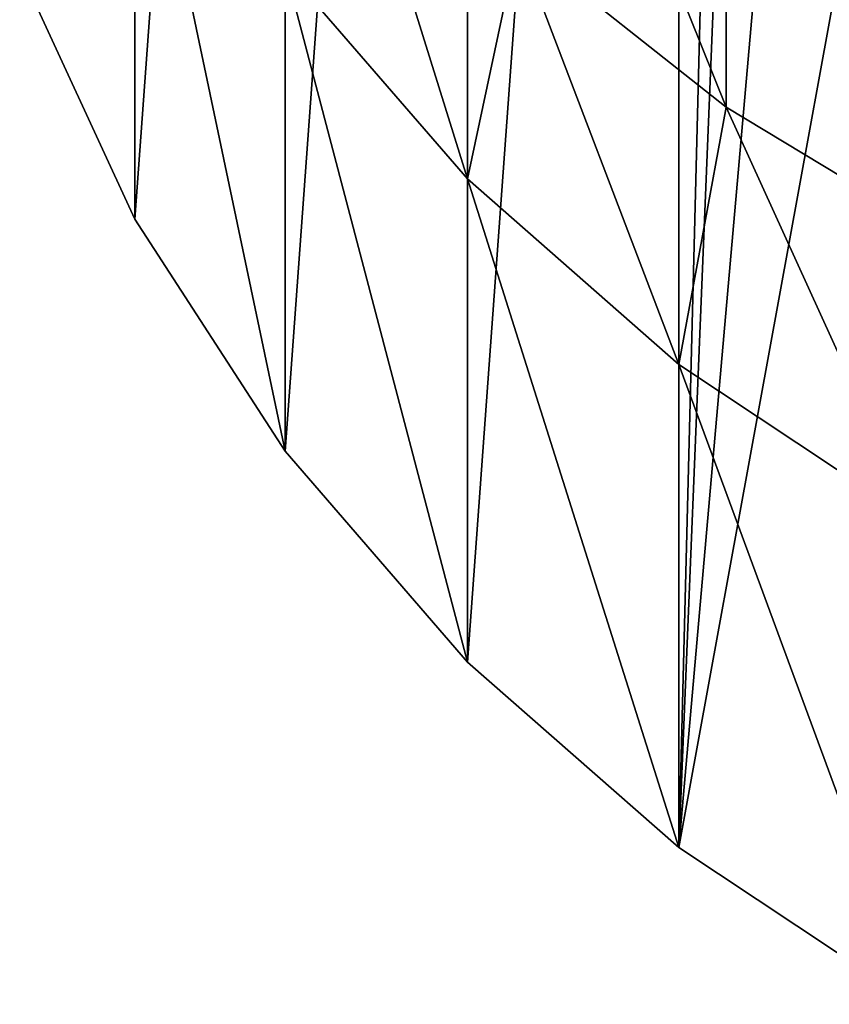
# Model space of a CAD drawing. Header units: metres. Extents: x -27 to 80, y -171 to 27.
# Tile 1 of 117: x -11.31 to -6.72, y -169.63 to -164.06. Entities that reach past the tile are written whole.
import ezdxf

# ---------------------------------------------------------------- set-up
doc = ezdxf.new("R2010")
doc.units = ezdxf.units.M
doc.layers.add('solid_509380_SW0003', color=7, linetype='CONTINUOUS')

msp = doc.modelspace()

# ---------------------------------------------------------------- linework, layer by layer
at = {"layer": 'solid_509380_SW0003'}
for points in [[(-8.770081, -167.69664, 224.296844), (-8.770081, -152.30336, 218.694153), (-7.573114, -151.252884, 218.311813)], [(-7.573114, -168.747116, 224.679184), (-8.770081, -167.69664, 224.296844), (-7.573114, -151.252884, 218.311813)], [(-7.35, -160, 221.495499), (-7.573114, -168.747116, 224.679184), (-7.573114, -151.252884, 218.311813)], [(-9.803653, -166.502808, 223.86232), (-9.803653, -153.497192, 219.128662), (-8.770081, -152.30336, 218.694153)], [(-8.770081, -167.69664, 224.296844), (-9.803653, -166.502808, 223.86232), (-8.770081, -152.30336, 218.694153)], [(-10.654609, -165.187866, 223.383728), (-10.654609, -154.812134, 219.607269), (-9.803653, -153.497192, 219.128662)], [(-9.803653, -166.502808, 223.86232), (-10.654609, -165.187866, 223.383728), (-9.803653, -153.497192, 219.128662)], [(-10.654609, -165.187866, 223.383728), (-11.307101, -163.776291, 222.869949), (-10.654609, -154.812134, 219.607269)], [(-7.35, -160, 221.495499), (-7.259509, -161.080444, 221.888748), (-7.573114, -168.747116, 224.679184)], [(-7.259509, -161.080444, 221.888748), (-6.990263, -162.134308, 222.272324), (-7.573114, -168.747116, 224.679184)], [(-7.305137, -164.554443, 236.226593), (-7.305137, -162.50708, 240.055328), (-8.485281, -161.618729, 239.524323)], [(-8.485281, -163.619537, 235.782639), (-7.305137, -164.554443, 236.226593), (-8.485281, -161.618729, 239.524323)], [(-6.990263, -162.134308, 222.272324), (-6.548901, -163.13559, 222.636765), (-7.573114, -168.747116, 224.679184)], [(-10.654623, -162.451675, 230.90126), (-11.307101, -163.776291, 222.869949), (-10.654609, -165.187866, 223.383728)], [(-10.654623, -162.451675, 230.90126), (-10.654609, -165.187866, 223.383728), (-9.803653, -166.502808, 223.86232)], [(-10.654623, -162.451675, 230.90126), (-9.803653, -166.502808, 223.86232), (-9.803638, -163.766663, 231.379868)], [(-6, -165.342209, 236.600677), (-6, -163.255615, 240.502762), (-7.305137, -162.50708, 240.055328)], [(-7.305137, -164.554443, 236.226593), (-6, -165.342209, 236.600677), (-7.305137, -162.50708, 240.055328)], [(-9.803638, -163.766663, 231.379868), (-8.770032, -164.960526, 231.814407), (-9.52024, -162.553482, 235.276398)], [(-8.770032, -164.960526, 231.814407), (-8.485281, -163.619537, 235.782639), (-9.52024, -162.553482, 235.276398)], [(-6.548901, -163.13559, 222.636765), (-6.235004, -169.634705, 225.002243), (-7.573114, -168.747116, 224.679184)], [(-8.770032, -164.960526, 231.814407), (-7.573055, -166.011002, 232.196747), (-8.485281, -163.619537, 235.782639)], [(-7.573055, -166.011002, 232.196747), (-7.305137, -164.554443, 236.226593), (-8.485281, -163.619537, 235.782639)], [(-9.803638, -163.766663, 231.379868), (-9.803653, -166.502808, 223.86232), (-8.770081, -167.69664, 224.296844)], [(-9.803638, -163.766663, 231.379868), (-8.770081, -167.69664, 224.296844), (-8.770032, -164.960526, 231.814407)], [(-7.573055, -166.011002, 232.196747), (-6.235007, -166.898544, 232.519775), (-7.305137, -164.554443, 236.226593)], [(-6.235007, -166.898544, 232.519775), (-6, -165.342209, 236.600677), (-7.305137, -164.554443, 236.226593)], [(-8.770032, -164.960526, 231.814407), (-8.770081, -167.69664, 224.296844), (-7.573114, -168.747116, 224.679184)], [(-8.770032, -164.960526, 231.814407), (-7.573114, -168.747116, 224.679184), (-7.573055, -166.011002, 232.196747)], [(-7.573055, -166.011002, 232.196747), (-7.573114, -168.747116, 224.679184), (-6.235004, -169.634705, 225.002243)], [(-7.573055, -166.011002, 232.196747), (-6.235004, -169.634705, 225.002243), (-6.235007, -166.898544, 232.519775)]]:
    msp.add_3dface(points, dxfattribs=at)

doc.saveas('drawing.dxf')
